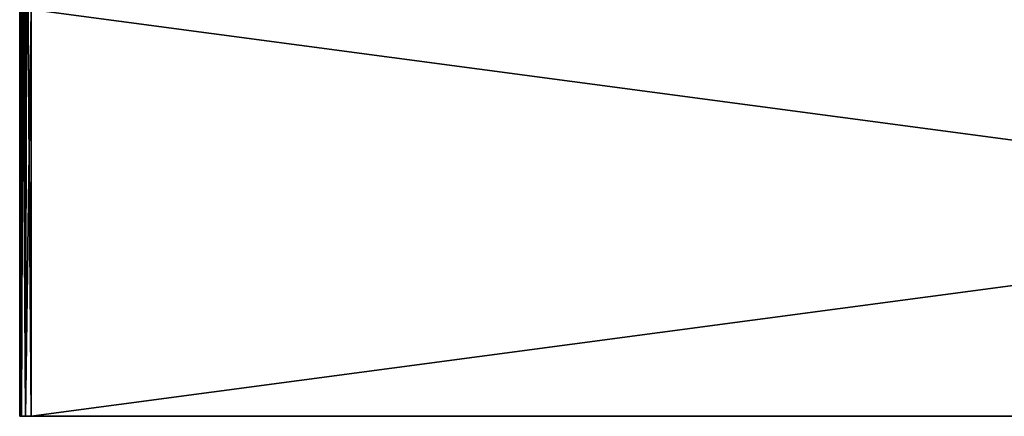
# Model space of a CAD drawing. Header units: millimetres. Extents: x -101 to 102, y -40 to 284.
# Tile 1 of 183: x -101 to -37, y -40 to -14. Entities that reach past the tile are written whole.
import ezdxf

# ---------------------------------------------------------------- set-up
doc = ezdxf.new("R2010")
doc.units = ezdxf.units.MM
doc.header["$LTSCALE"] = 65.185185
for name, color, linetype in [('186', 7, 'CONTINUOUS'), ('188', 7, 'CONTINUOUS'), ('192', 7, 'CONTINUOUS'), ('193', 7, 'CONTINUOUS')]:
    doc.layers.add(name, color=color, linetype=linetype)

msp = doc.modelspace()

# ---------------------------------------------------------------- linework, layer by layer
at = {"layer": '186', "color": 1, "linetype": 'Continuous'}
for points in [[(-101.484, -40, -0.727), (-101.359, -40, -2.167), (-101.484, -40, 0.727), (-101.484, -40, -0.727)], [(-101.484, -40, 0.727), (-101.359, -40, -2.167), (-101.359, -40, 2.167), (-101.484, -40, 0.727)], [(-101.359, -40, -2.167), (-101.11, -40, -3.59), (-101.359, -40, 2.167), (-101.359, -40, -2.167)], [(-101.359, -40, 2.167), (-101.11, -40, -3.59), (-101.11, -40, 3.59), (-101.359, -40, 2.167)], [(-101.11, -40, -3.59), (-100.736, -40, -5), (-101.11, -40, 3.59), (-101.11, -40, -3.59)], [(-101.11, -40, 3.59), (-100.736, -40, -5), (-100.736, -40, 5), (-101.11, -40, 3.59)], [(-100.736, -40, 5), (-100.736, -40, -5), (100.736, -40, -5), (-100.736, -40, 5)], [(100.736, -40, 5), (-100.736, -40, 5), (100.736, -40, -5), (100.736, -40, 5)]]:
    msp.add_3dface(points, dxfattribs=at)
at = {"layer": '188', "color": 7, "linetype": 'Continuous'}
for points in [[(-101.11, -40, -3.59), (-101.359, -40, -2.167), (-101.179, 9.5, -3.265), (-101.11, -40, -3.59)], [(-101.179, 9.5, -3.265), (-101.359, -40, -2.167), (-101.313, -3.5, -2.493), (-101.179, 9.5, -3.265)], [(-101.313, -3.5, 2.493), (-101.11, -40, 3.59), (-101.313, 9.5, 2.493), (-101.313, -3.5, 2.493)], [(-101.313, 9.5, 2.493), (-101.11, -40, 3.59), (-101.178, 9.5, 3.27), (-101.313, 9.5, 2.493)], [(-101.007, 9.5, -4.035), (-101.11, -40, -3.59), (-101.179, 9.5, -3.265), (-101.007, 9.5, -4.035)], [(-101.178, 9.5, 3.27), (-101.11, -40, 3.59), (-101.007, -3.5, 4.035), (-101.178, 9.5, 3.27)], [(-101.007, -3.5, -4.035), (-101.11, -40, -3.59), (-101.007, 9.5, -4.035), (-101.007, -3.5, -4.035)], [(-101.359, -40, -2.167), (-101.484, -40, -0.727), (-101.479, -3.5, -0.834), (-101.359, -40, -2.167)], [(-101.484, -40, -0.727), (-101.484, -40, 0.727), (-101.479, -3.5, -0.834), (-101.484, -40, -0.727)], [(-101.484, -40, 0.727), (-101.359, -40, 2.167), (-101.479, -3.5, 0.834), (-101.484, -40, 0.727)], [(-101.479, -3.5, -0.834), (-101.484, -40, 0.727), (-101.479, -3.5, 0.834), (-101.479, -3.5, -0.834)], [(-101.313, -3.5, -2.493), (-101.359, -40, -2.167), (-101.479, -3.5, -0.834), (-101.313, -3.5, -2.493)], [(-101.479, -3.5, 0.834), (-101.359, -40, 2.167), (-101.313, -3.5, 2.493), (-101.479, -3.5, 0.834)], [(-101.359, -40, 2.167), (-101.11, -40, 3.59), (-101.313, -3.5, 2.493), (-101.359, -40, 2.167)], [(-100.736, -13.2, -5), (-101.11, -40, -3.59), (-101.007, -3.5, -4.035), (-100.736, -13.2, -5)], [(-101.11, -40, 3.59), (-100.736, -40, 5), (-101.007, -3.5, 4.035), (-101.11, -40, 3.59)], [(-100.736, -40, 5), (-100.736, -13.2, 5), (-101.007, -3.5, 4.035), (-100.736, -40, 5)], [(-100.736, -40, -5), (-101.11, -40, -3.59), (-100.736, -13.2, -5), (-100.736, -40, -5)]]:
    msp.add_3dface(points, dxfattribs=at)
at = {"layer": '192', "color": 1, "linetype": 'Continuous'}
for points in [[(100.736, -40, -5), (-100.736, -40, -5), (100.736, -13.2, -5), (100.736, -40, -5)], [(-100.736, -40, -5), (-100.736, -13.2, -5), (100.736, -13.2, -5), (-100.736, -40, -5)]]:
    msp.add_3dface(points, dxfattribs=at)
at = {"layer": '193', "color": 1, "linetype": 'Continuous'}
for points in [[(-100.736, -40, 5), (100.736, -40, 5), (-100.736, -13.2, 5), (-100.736, -40, 5)], [(-100.736, -13.2, 5), (100.736, -40, 5), (100.736, -13.2, 5), (-100.736, -13.2, 5)]]:
    msp.add_3dface(points, dxfattribs=at)

doc.saveas('drawing.dxf')
